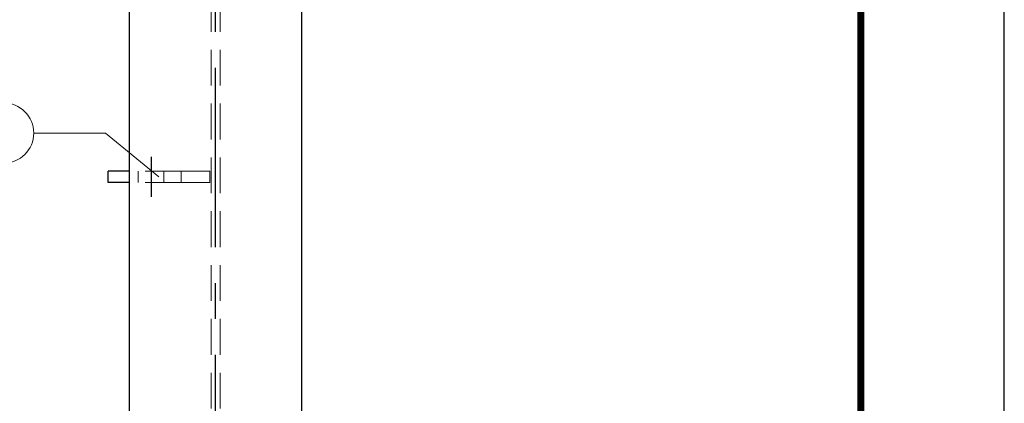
# Model space of a CAD drawing. Header units: millimetres. Extents: x 3515 to 4528, y 13642 to 14292.
# Tile 90 of 96: x 4460 to 4528, y 14154 to 14180. Entities that reach past the tile are written whole.
import ezdxf

# ---------------------------------------------------------------- set-up
doc = ezdxf.new("R2010")
doc.units = ezdxf.units.MM
doc.header["$LTSCALE"] = 10
doc.linetypes.add('HIDDEN', pattern=[0.375, 0.25, -0.125])
doc.linetypes.add('MITTE', pattern=[2, 1.25, -0.25, 0.25, -0.25])
doc.layers.add('_FORMATKA', color=8, linetype='Continuous', plot=False)
for name, color, linetype, lineweight in [('_RAMKA', 7, 'Continuous', 35), ('PS_Hidden', 2, 'HIDDEN', 9), ('PS_Pos', 1, 'Continuous', 15), ('PS_SOLID', 7, 'Continuous', 30)]:
    doc.layers.add(name, color=color, linetype=linetype, lineweight=lineweight)
doc.layers.add('PS_MID', color=5, linetype='MITTE')
doc.layers.add('PS_SHAPE', color=3, linetype='Continuous')
doc.styles.add('simplex', font='simplex.shx', dxfattribs={"width": 0.75})

# ---------------------------------------------------------------- blocks, each defined once
blk = doc.blocks.new('*X503')
at = {"layer": 'PS_Hidden', "color": 2, "linetype": 'HIDDEN'}
for p, q in [((4473.224, 14104.599), (4473.224, 14222.899)), ((4473.844, 14104.599), (4473.844, 14222.899)), ((4471.134, 14169.899), (4467.534, 14169.899)), ((4468.134, 14169.099), (4468.134, 14169.899)), ((4469.934, 14169.099), (4469.934, 14169.899)), ((4471.134, 14169.099), (4471.134, 14169.899)), ((4471.134, 14169.899), (4473.134, 14169.899)), ((4473.134, 14169.899), (4473.134, 14169.099)), ((4471.134, 14169.099), (4467.534, 14169.099)), ((4473.134, 14169.099), (4471.134, 14169.099))]:
    blk.add_line(p, q, dxfattribs=at)
at = {"layer": 'PS_MID', "color": 5, "linetype": 'MITTE'}
for p, q in [((4473.534, 14104.599), (4473.534, 14227.899)), ((4469.034, 14170.899), (4469.034, 14168.099)), ((4469.034, 14170.899), (4469.034, 14168.099))]:
    blk.add_line(p, q, dxfattribs=at)
at = {"layer": 'PS_SOLID', "color": 7, "linetype": 'Continuous'}
for p, q in [((4467.534, 14104.599), (4467.534, 14222.899)), ((4479.534, 14104.599), (4479.534, 14222.899)), ((4466.034, 14169.099), (4466.034, 14169.899)), ((4467.534, 14169.899), (4466.034, 14169.899)), ((4467.534, 14169.099), (4466.034, 14169.099))]:
    blk.add_line(p, q, dxfattribs=at)
blk = doc.blocks.new('*X511')
at = {"color": 1}
for p, q in [((4455.114, 14174.646), (4458.757, 14174.646)), ((4460.857, 14172.546), (4465.857, 14172.546)), ((4469.584, 14169.499), (4465.857, 14172.546)), ((4455.114, 14170.446), (4458.757, 14170.446))]:
    blk.add_line(p, q, dxfattribs=at)
for centre, start, end in [((4455.114, 14172.546), 90, 270), ((4458.757, 14172.546), 270, 90)]:
    blk.add_arc(centre, 2.1, start, end, dxfattribs=at)
at = {"color": 2, "style": 'simplex', "width": 0.75}
blk.add_text('43', height=3, dxfattribs=at).set_placement((4455.114, 14171.046))

msp = doc.modelspace()

# ---------------------------------------------------------------- linework, layer by layer
at = {"layer": '_FORMATKA', "lineweight": -3}
msp.add_lwpolyline([(3528.491, 13669.659), (4528.491, 13669.659), (4528.491, 14263.659), (3528.491, 14263.659)], close=True, dxfattribs=at)
at = {"layer": '_RAMKA', "lineweight": -3, "const_width": 0.5}
msp.add_lwpolyline([(3558.491, 13679.659), (4518.491, 13679.659), (4518.491, 14253.659), (3558.491, 14253.659)], close=True, dxfattribs=at)

# ---------------------------------------------------------------- block references
at = {"layer": 'PS_Pos'}
msp.add_blockref('*X511', (0, 0), dxfattribs=at)
at = {"layer": 'PS_SHAPE', "color": 3}
msp.add_blockref('*X503', (0, 0), dxfattribs=at)

doc.saveas('drawing.dxf')
